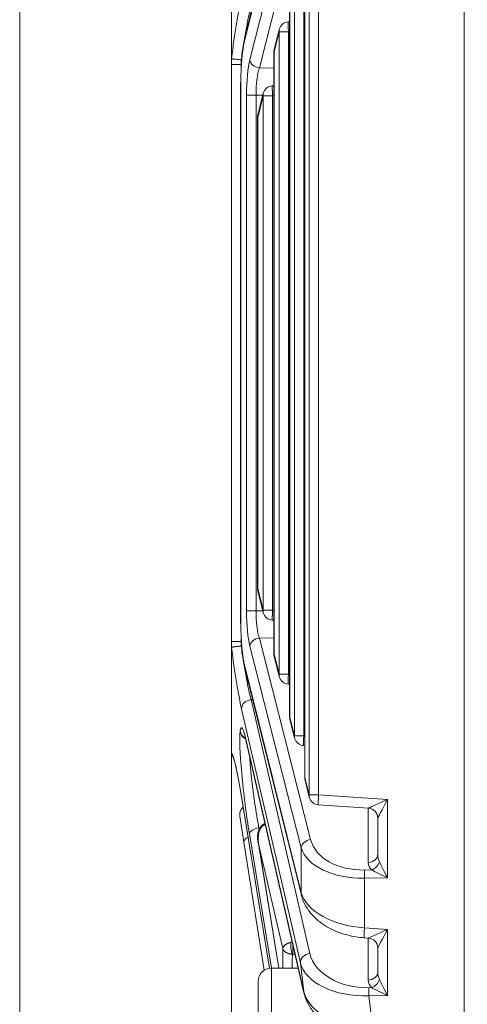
# Model space of a CAD drawing. Header units: millimetres. Extents: x 0 to 837, y 0 to 589.
# Tile 29 of 167: x 373 to 387, y 103 to 132. Entities that reach past the tile are written whole.
import ezdxf

# ---------------------------------------------------------------- set-up
doc = ezdxf.new("R2010")
doc.units = ezdxf.units.MM
doc.layers.add('1', color=7, linetype='Continuous', true_color=0xffffff)
doc.styles.add('ideas_simplex', font='simplex.shx')
doc.dimstyles.get("Standard").update_dxf_attribs({"dimtxt": 0.18, "dimasz": 0.18, "dimexe": 0.18, "dimexo": 0.0625, "dimgap": 0.09, "dimtad": 0, "dimtih": 1, "dimtoh": 1, "dimdec": 4, "dimzin": 0, "dimdsep": 46, "dimtxsty": 'Standard', "dimcen": 0.09, "dimadec": 0, "dimazin": 0, "dimtfac": 1, "dimtdec": 4, "dimtofl": 0, "dimtmove": 0, "dimatfit": 3, "dimfxl": 1, "dimtolj": 1, "dimtzin": 0, "dimarcsym": 0})

# ---------------------------------------------------------------- blocks, each defined once
blk = doc.blocks.new('_U2')
at = {"layer": '1', "color": 152, "lineweight": 13}
for p, q in [((379.695031, 110.932506), (379.695031, 29.92811)), ((504.495031, 73.555569), (504.495031, 29.92811))]:
    blk.add_line(p, q, dxfattribs=at)
at = {"layer": '1', "color": 87, "lineweight": 25}
for p, q in [((435.007531, 39.05311), (433.507531, 39.05311)), ((433.507531, 39.05311), (433.507531, 33.42811)), ((450.682531, 39.05311), (449.182531, 39.05311)), ((450.682531, 33.42811), (450.682531, 39.05311)), ((433.507531, 33.42811), (435.007531, 33.42811)), ((449.182531, 33.42811), (450.682531, 33.42811))]:
    blk.add_line(p, q, dxfattribs=at)
at = {"layer": '1', "color": 27, "lineweight": 13}
blk.add_line((379.695031, 31.92811), (504.495031, 31.92811), dxfattribs=at)
at = {"layer": '1', "color": 27, "lineweight": 18}
for points in [[(379.695031, 31.92811), (382.69503, 32.457091), (382.695033, 31.399129)], [(504.495031, 31.92811), (501.495033, 31.399129), (501.49503, 32.457091)]]:
    blk.add_solid(points, dxfattribs=at)
at = {"layer": '1', "color": 87, "linetype": 'Continuous', "lineweight": 25, "char_height": 3, "attachment_point": 7, "line_spacing_factor": 1.204819, "style": 'ideas_simplex'}
for s, insert in [('\\W1.2715;124,8', (434.979031, 41.18811)), ('\\W1.2715;4.913', (434.979031, 33.87561))]:
    blk.add_mtext(s, dxfattribs=dict(at, insert=insert))

msp = doc.modelspace()

# ---------------------------------------------------------------- linework, layer by layer
at = {"layer": '1', "color": 251, "linetype": 'Continuous', "lineweight": 18}
msp.add_line((373.329, 65.259), (373.329, 178.964), dxfattribs=at)
at = {"layer": '1', "color": 27, "linetype": 'Continuous', "lineweight": 18}
for p, q in [((386.695, 98.124), (386.695, 146.098)), ((381.796, 138.42), (380.097, 131.603)), ((381.898, 134.891), (381.898, 109.332)), ((379.695, 134.101), (379.695, 130.973)), ((381.443, 133.062), (381.443, 111.161)), ((381.443, 132.072), (381.401, 132.069)), ((381.13, 131.842), (380.979, 131.235)), ((379.695, 130.79), (379.695, 130.973)), ((380.97, 131.163), (380.97, 113.06)), ((379.695, 113.433), (379.695, 130.79)), ((379.975, 130.244), (379.971, 130.244)), ((379.971, 130.244), (379.971, 113.979)), ((380.97, 130.15), (380.922, 130.146)), ((380.651, 129.92), (380.488, 129.266)), ((380.479, 129.193), (380.479, 115.029)), ((380.488, 114.957), (380.651, 114.303)), ((380.922, 114.076), (380.97, 114.073)), ((379.975, 113.979), (379.971, 113.979)), ((379.695, 113.25), (379.695, 113.433)), ((379.695, 110.122), (379.695, 113.25)), ((380.979, 112.987), (381.13, 112.381)), ((380.097, 112.62), (381.796, 105.803)), ((381.401, 112.154), (381.443, 112.151)), ((381.452, 111.088), (381.591, 110.529)), ((380.142, 110.425), (381.875, 102.866)), ((381.862, 110.302), (381.898, 110.3)), ((381.907, 109.259), (382.035, 108.749)), ((379.977, 108.88), (380.842, 103.608)), ((382.306, 108.522), (383.815, 108.421)), ((380.07, 107.399), (379.946, 108.18)), ((384.095, 107.035), (384.095, 108.122)), ((380.708, 107.957), (380.701, 107.957)), ((380.68, 103.548), (380.07, 107.399)), ((380.505, 107.375), (381.122, 103.611)), ((383.681, 104.524), (383.815, 104.515)), ((384.095, 103.495), (384.095, 104.216))]:
    msp.add_line(p, q, dxfattribs=at)
at = {"layer": '1', "color": 27, "linetype": 'Continuous', "lineweight": 13}
for p, q in [((381.791, 138.348), (380.093, 131.53)), ((380.248, 130.93), (381.791, 136.993)), ((382.076, 136.748), (380.533, 130.685)), ((382.03, 108.821), (382.03, 135.401)), ((382.315, 135.401), (382.315, 108.821)), ((381.903, 134.891), (381.903, 109.332)), ((381.587, 110.602), (381.587, 133.621)), ((381.872, 133.621), (381.872, 110.602)), ((381.447, 133.062), (381.447, 111.161)), ((381.443, 131.772), (381.41, 131.77)), ((381.125, 131.77), (380.974, 131.163)), ((381.125, 112.453), (381.125, 131.77)), ((381.41, 131.77), (381.125, 131.77)), ((381.41, 131.77), (381.41, 112.453)), ((379.985, 130.929), (379.985, 130.79)), ((380.97, 131.163), (380.974, 131.163)), ((380.974, 131.163), (380.974, 113.06)), ((379.985, 130.79), (379.985, 130.647)), ((379.993, 130.79), (379.985, 130.79)), ((380.533, 130.685), (380.97, 130.677)), ((379.975, 130.244), (379.975, 113.979)), ((380.435, 129.868), (380.15, 129.868)), ((380.15, 114.355), (380.15, 129.868)), ((380.435, 129.868), (380.435, 114.355)), ((380.637, 129.864), (380.435, 129.868)), ((380.646, 129.847), (380.484, 129.193)), ((380.931, 129.847), (380.646, 129.847)), ((380.646, 114.376), (380.646, 129.847)), ((380.97, 129.85), (380.931, 129.847)), ((380.931, 129.847), (380.931, 114.376)), ((380.479, 129.193), (380.484, 129.193)), ((380.484, 129.193), (380.484, 115.029)), ((380.479, 115.029), (380.484, 115.029)), ((380.484, 115.029), (380.646, 114.376)), ((380.435, 114.355), (380.15, 114.355)), ((380.435, 114.355), (380.637, 114.358)), ((380.931, 114.376), (380.646, 114.376)), ((380.931, 114.376), (380.97, 114.373)), ((379.985, 113.576), (379.985, 113.433)), ((379.985, 113.433), (379.993, 113.433)), ((379.985, 113.433), (379.985, 113.294)), ((380.97, 113.546), (380.533, 113.538)), ((380.533, 113.538), (382.076, 107.475)), ((381.791, 107.229), (380.248, 113.292)), ((380.97, 113.06), (380.974, 113.06)), ((380.974, 113.06), (381.125, 112.453)), ((380.093, 112.693), (381.791, 105.875)), ((381.41, 112.453), (381.125, 112.453)), ((381.41, 112.453), (381.443, 112.451)), ((380.33, 111.686), (380.285, 111.685)), ((380.285, 111.685), (382.053, 104.05)), ((381.766, 103.768), (379.999, 111.404)), ((381.443, 111.161), (381.447, 111.161)), ((381.447, 111.161), (381.587, 110.602)), ((379.957, 110.728), (379.959, 110.745)), ((380.138, 110.456), (381.871, 102.897)), ((381.872, 110.602), (381.587, 110.602)), ((381.872, 110.602), (381.898, 110.6)), ((381.898, 109.332), (381.903, 109.332)), ((381.903, 109.332), (382.03, 108.821)), ((379.976, 108.893), (380.843, 103.608)), ((382.315, 108.821), (382.03, 108.821)), ((382.315, 108.821), (384.385, 108.682)), ((384.385, 108.682), (384.385, 106.328)), ((383.806, 106.79), (383.806, 108.421)), ((380.521, 107.832), (380.529, 107.784)), ((380.9, 103.611), (380.234, 107.647)), ((381.239, 104.201), (380.51, 107.348)), ((380.51, 107.348), (381.123, 103.611)), ((381.791, 105.875), (381.791, 107.229)), ((383.691, 106.561), (383.903, 106.565)), ((384.385, 106.328), (383.691, 106.315)), ((383.691, 106.315), (383.691, 104.823)), ((383.691, 104.823), (384.385, 104.777)), ((384.385, 104.777), (384.385, 102.788)), ((383.806, 103.249), (383.806, 104.516)), ((381.609, 104.03), (381.546, 104.032)), ((381.871, 102.897), (381.766, 103.768)), ((383.824, 103.023), (383.903, 103.025)), ((384.385, 102.788), (383.824, 102.778)), ((383.824, 102.778), (383.947, 101.754))]:
    msp.add_line(p, q, dxfattribs=at)
at = {"layer": '1', "color": 9, "linetype": 'Continuous', "lineweight": 13}
msp.add_line((380.895, 103.611), (380.895, 96.611), dxfattribs=at)
at = {"layer": '1', "color": 9, "linetype": 'Continuous', "lineweight": 18}
for p, q in [((381.705, 103.611), (380.895, 103.611)), ((380.495, 97.011), (380.495, 103.211))]:
    msp.add_line(p, q, dxfattribs=at)
at = {"layer": '1', "color": 27, "linetype": 'Continuous', "lineweight": 18}
for centre, start, end in [((381.421, 131.77), 93.8378, 166.0098), ((381.27, 131.163), 166.0098, 180), ((380.942, 129.847), 93.8378, 166.0098), ((380.779, 129.193), 166.0098, 180), ((380.779, 115.029), 180, 193.9902), ((380.942, 114.376), 193.9902, 266.1622), ((381.27, 113.06), 180, 193.9902), ((381.421, 112.453), 193.9902, 266.1622), ((381.743, 111.161), 180, 193.9902), ((381.882, 110.602), 193.9902, 266.1622), ((382.198, 109.332), 180, 193.9902), ((382.326, 108.821), 193.9902, 266.1622), ((380.242, 108.227), 130.603, 189)]:
    msp.add_arc(centre, 0.3, start, end, dxfattribs=at)
at = {"layer": '1', "color": 9, "linetype": 'Continuous', "lineweight": 18}
msp.add_arc((380.895, 103.211), 0.4, 90, 180, dxfattribs=at)
at = {"layer": '1', "color": 27, "linetype": 'Continuous', "lineweight": 13}
for centre, major_axis, ratio, start_param, end_param in [((379.866, 130.816), (0.294, 2.437), 0.07629, 0.615459, 1.518355), ((381.421, 131.77), (-0.02, 0.299), 0.034821, 0.000028, 1.56846), ((381.421, 131.77), (-0.291, 0.073), 0.807933, 6.283173, 6.582308), ((381.27, 131.163), (-0.291, 0.073), 0.807933, 6.283173, 6.582308), ((380.38, 129.863), (0.001, -1.3), 0.177496, 3.749106, 4.708402), ((380.543, 130.93), (0.291, -0.074), 0.813543, 3.444838, 4.881321), ((380.676, 129.863), (0.007, -1), 0.241147, 3.746369, 4.705666), ((380.942, 129.847), (-0.02, 0.299), 0.034821, 0.000028, 1.56846), ((380.942, 129.847), (-0.291, 0.073), 0.807933, 6.283173, 6.582308), ((380.779, 129.193), (-0.291, 0.073), 0.807933, 6.283173, 6.582308), ((380.779, 115.029), (0.291, 0.073), 0.807933, 2.84247, 3.141605), ((380.38, 114.36), (0.001, 1.3), 0.177496, 1.574783, 2.53408), ((380.676, 114.36), (0.007, 1), 0.241147, 1.577519, 2.536816), ((380.942, 114.376), (0.291, 0.073), 0.807933, 2.84247, 3.141605), ((380.942, 114.376), (0.02, 0.299), 0.034821, 1.573132, 3.141564), ((380.543, 113.292), (0.291, 0.074), 0.813543, 1.401864, 2.838348), ((379.866, 113.407), (0.294, -2.437), 0.07629, 4.76483, 5.667726), ((381.27, 113.06), (0.291, 0.073), 0.807933, 2.84247, 3.141605), ((381.421, 112.453), (0.291, 0.073), 0.807933, 2.84247, 3.141605), ((381.421, 112.453), (0.02, 0.299), 0.034821, 1.573132, 3.141564), ((380.296, 111.44), (-0.292, -0.068), 0.814729, 4.561187, 6.150663), ((381.743, 111.161), (0.291, 0.073), 0.807933, 2.84247, 3.141605), ((380.25, 108.73), (0.255, -2.114), 0.07629, 2.516904, 3.440104), ((380.248, 108.713), (0.255, -2.114), 0.07629, 3.440104, 5.23176), ((380.254, 110.763), (0.298, -0.037), 0.952361, 3.395541, 4.365167), ((380.256, 110.78), (0.298, -0.037), 0.952361, 3.395541, 4.332221), ((381.882, 110.602), (0.291, 0.073), 0.807933, 2.84247, 3.141605), ((381.882, 110.602), (0.02, 0.299), 0.034821, 1.573132, 3.141564), ((379.958, 107.686), (0.294, -2.434), 0.07629, 2.080215, 2.984242), ((382.198, 109.332), (0.291, 0.073), 0.807933, 2.84247, 3.141605), ((382.326, 108.821), (0.291, 0.073), 0.807933, 2.84247, 3.141605), ((382.326, 108.821), (0.02, 0.299), 0.034821, 1.573132, 3.141564), ((384.395, 108.682), (0.58, 0.262), 0.006775, 1.585799, 3.121689), ((384.395, 108.682), (0.3, 0.561), 0.014514, 1.578553, 3.114443), ((380.531, 107.682), (0.296, 0.049), 0.499258, 1.523831, 3.053051), ((380.366, 107.446), (0.296, 0.047), 0.49948, 2.102706, 3.141593), ((382.087, 107.229), (0.291, 0.074), 0.813543, 1.401864, 2.838348), ((383.761, 107.508), (1.999, 0.112), 0.59397, 3.282845, 4.644202), ((383.75, 107.753), (1.697, 0.141), 0.697728, 3.258033, 4.61939), ((383.795, 107.035), (-0.3, 0), 0.819152, 1.605703, 3.141593), ((384.395, 107.061), (0.037, 0.42), 0.708755, 1.693447, 2.27004), ((384.406, 106.815), (0.599, 0.05), 0.697728, 3.083501, 3.660093), ((383.892, 106.81), (-0.216, -0.209), 0.73027, 0.995596, 2.217599), ((384.395, 106.328), (0.3, -0.589), 0.014114, 3.745908, 4.705205), ((383.702, 106.315), (-0.005, 0.3), 0.034894, 0.610865, 1.570162), ((384.395, 106.328), (0.594, -0.289), 0.006933, 3.738848, 4.698144), ((382.087, 105.875), (-0.291, -0.073), 0.807933, 5.984063, 6.28376), ((383.761, 106.011), (1.999, -0.112), 0.59397, 3.349406, 4.710763), ((383.702, 104.823), (-0.02, -0.299), 0.034821, 4.714725, 6.283157), ((384.395, 104.777), (0.58, 0.262), 0.006775, 1.585799, 3.121689), ((384.395, 104.777), (0.3, 0.561), 0.014514, 1.578553, 3.114443), ((381.895, 100.095), (0.557, -4.616), 0.07629, 3.607449, 3.837332), ((382.063, 103.804), (-0.292, -0.068), 0.814729, 4.561187, 6.150663), ((383.74, 104.213), (1.709, -0.053), 0.695555, 3.323342, 4.782788), ((383.751, 103.967), (2.006, 0.036), 0.593553, 3.278719, 4.738165), ((383.795, 103.495), (-0.3, 0), 0.819152, 1.605703, 3.141593), ((384.395, 103.521), (0.037, 0.42), 0.708755, 1.693447, 2.27004), ((384.406, 103.275), (0.599, 0.05), 0.697728, 3.083501, 3.660093), ((383.892, 103.27), (-0.216, -0.209), 0.73027, 0.995596, 2.217599), ((384.395, 102.788), (0.3, -0.589), 0.014114, 3.745908, 4.705205), ((383.873, 102.951), (2.021, -0.189), 0.586057, 3.344159, 4.803605), ((383.834, 102.778), (0.005, -0.3), 0.034894, 3.752458, 4.711755), ((384.395, 102.788), (0.594, -0.289), 0.006933, 3.738848, 4.698144)]:
    msp.add_ellipse(centre, major_axis=major_axis, ratio=ratio, start_param=start_param, end_param=end_param, dxfattribs=at)
at = {"layer": '1', "color": 27, "linetype": 'Continuous', "lineweight": 18}
for centre, major_axis, ratio, start_param, end_param in [((380.253, 130.244), (0, 1.576), 0.17633, 0.6159, 1.570796), ((380.388, 131.53), (-0.291, 0.073), 0.807933, 6.283173, 6.582308), ((380.253, 113.979), (0, 1.576), 0.17633, 1.570796, 2.525692), ((380.388, 112.693), (-0.291, -0.073), 0.807933, 5.984063, 6.283198), ((380.435, 110.492), (-0.292, -0.067), 0.809428, 6.152337, 6.283204), ((380.273, 108.928), (-0.296, -0.049), 0.49073, 6.195138, 6.2832), ((383.795, 108.122), (-0.3, 0), 0.999468, 3.141593, 4.644309), ((383.795, 104.216), (-0.3, 0), 0.999468, 3.141593, 4.644309), ((382.168, 102.933), (-0.292, -0.067), 0.809428, 6.152337, 6.283204)]:
    msp.add_ellipse(centre, major_axis=major_axis, ratio=ratio, start_param=start_param, end_param=end_param, dxfattribs=at)
at = {"layer": '1', "color": 27, "linetype": 'Continuous', "lineweight": 13}
for points, knots in [([(380.285, 132.538), (380.273, 132.492), (380.248, 132.393), (380.223, 132.282), (380.204, 132.194), (380.198, 132.164), (380.185, 132.101), (380.178, 132.07), (380.159, 131.973), (380.133, 131.839), (380.107, 131.696), (380.081, 131.549), (380.069, 131.474), (380.044, 131.322), (380.032, 131.245), (380.008, 131.089), (379.996, 131.009), (379.985, 130.929)], [0, 0, 0, 0, 0.125, 0.25, 0.25, 0.3125, 0.3125, 0.375, 0.375, 0.5, 0.625, 0.625, 0.75, 0.75, 0.875, 0.875, 1, 1, 1, 1]), ([(379.695, 130.79), (379.695, 130.79), (379.702, 130.79), (379.731, 130.79), (379.753, 130.79), (379.806, 130.79), (379.838, 130.79), (379.908, 130.79), (379.946, 130.79), (379.985, 130.79)], [0, 0, 0, 0, 0.25, 0.25, 0.5, 0.5, 0.75, 0.75, 1, 1, 1, 1]), ([(379.695, 113.433), (379.695, 113.433), (379.702, 113.433), (379.731, 113.433), (379.753, 113.433), (379.806, 113.433), (379.838, 113.433), (379.908, 113.433), (379.946, 113.433), (379.985, 113.433)], [0, 0, 0, 0, 0.25, 0.25, 0.5, 0.5, 0.75, 0.75, 1, 1, 1, 1]), ([(379.985, 113.294), (379.996, 113.214), (380.008, 113.135), (380.026, 113.017), (380.035, 112.959), (380.044, 112.9), (380.05, 112.862), (380.053, 112.842), (380.069, 112.746), (380.094, 112.597), (380.12, 112.454), (380.136, 112.367), (380.139, 112.35), (380.146, 112.316), (380.149, 112.299), (380.159, 112.248), (380.166, 112.216), (380.185, 112.119), (380.211, 111.996), (380.236, 111.886), (380.254, 111.807), (380.261, 111.781), (380.273, 111.732), (380.279, 111.708), (380.285, 111.685)], [0, 0, 0, 0, 0.125, 0.125, 0.1875, 0.21875, 0.21875, 0.25, 0.25, 0.375, 0.5, 0.5, 0.53125, 0.53125, 0.5625, 0.5625, 0.625, 0.625, 0.75, 0.875, 0.875, 0.9375, 0.9375, 1, 1, 1, 1]), ([(380.242, 109.99), (380.243, 109.967), (380.244, 109.943), (380.248, 109.892), (380.25, 109.852), (380.253, 109.811), (380.255, 109.783), (380.257, 109.769), (380.262, 109.698), (380.267, 109.639), (380.278, 109.519), (380.285, 109.457), (380.295, 109.362), (380.3, 109.314), (380.305, 109.265), (380.309, 109.233), (380.311, 109.216), (380.32, 109.134), (380.329, 109.067), (380.345, 108.934), (380.354, 108.867), (380.368, 108.766), (380.375, 108.715), (380.382, 108.664), (380.387, 108.631), (380.39, 108.614), (380.402, 108.529), (380.423, 108.396), (380.444, 108.266), (380.46, 108.17), (380.465, 108.138), (380.476, 108.075), (380.482, 108.044), (380.498, 107.951), (380.51, 107.891), (380.521, 107.832)], [0, 0, 0, 0, 0.041311, 0.041311, 0.084888, 0.106676, 0.106676, 0.128464, 0.128464, 0.215618, 0.215618, 0.302771, 0.302771, 0.346348, 0.368137, 0.368137, 0.389925, 0.389925, 0.477079, 0.477079, 0.564232, 0.564232, 0.607809, 0.629597, 0.629597, 0.651386, 0.651386, 0.738539, 0.825693, 0.825693, 0.86927, 0.86927, 0.912846, 0.912846, 1, 1, 1, 1]), ([(380.715, 107.924), (380.711, 107.923), (380.703, 107.922), (380.691, 107.919), (380.68, 107.915), (380.668, 107.91), (380.657, 107.904), (380.646, 107.898), (380.635, 107.89), (380.625, 107.882), (380.615, 107.873), (380.605, 107.862), (380.595, 107.851), (380.586, 107.839), (380.573, 107.821), (380.558, 107.794), (380.541, 107.758), (380.527, 107.717), (380.513, 107.664), (380.502, 107.594), (380.498, 107.537), (380.498, 107.502), (380.498, 107.492), (380.498, 107.483), (380.499, 107.472), (380.499, 107.461), (380.5, 107.45), (380.5, 107.437), (380.501, 107.424), (380.503, 107.41), (380.504, 107.396), (380.506, 107.38), (380.508, 107.365), (380.51, 107.354), (380.51, 107.348)], [0, 0, 0, 0, 0.016583, 0.033309, 0.050266, 0.067541, 0.085213, 0.103359, 0.122048, 0.141344, 0.161305, 0.181983, 0.203425, 0.225675, 0.248769, 0.303084, 0.363054, 0.428893, 0.500764, 0.615559, 0.751442, 0.76424, 0.778091, 0.792995, 0.808954, 0.825966, 0.844031, 0.863151, 0.883324, 0.904552, 0.926833, 0.950168, 0.974557, 1, 1, 1, 1]), ([(380.715, 107.924), (380.712, 107.929), (380.71, 107.934), (380.705, 107.942), (380.698, 107.952), (380.693, 107.955), (380.69, 107.954)], [0, 0, 0, 0, 0.261352, 0.261352, 0.522705, 1, 1, 1, 1]), ([(381.488, 104.387), (381.475, 104.384), (381.462, 104.381), (381.439, 104.374), (381.428, 104.37), (381.408, 104.363), (381.398, 104.359), (381.383, 104.352), (381.379, 104.35), (381.37, 104.346), (381.365, 104.344), (381.354, 104.338), (381.347, 104.334), (381.334, 104.326), (381.328, 104.322), (381.315, 104.314), (381.31, 104.309), (381.299, 104.301), (381.294, 104.296), (381.285, 104.288), (381.281, 104.285), (381.274, 104.277), (381.271, 104.273), (381.264, 104.265), (381.261, 104.261), (381.256, 104.253), (381.254, 104.249), (381.25, 104.241), (381.248, 104.238), (381.245, 104.23), (381.244, 104.226), (381.242, 104.219), (381.241, 104.215), (381.24, 104.208), (381.239, 104.204), (381.239, 104.201)], [0, 0, 0, 0, 0.08036, 0.08036, 0.160719, 0.160719, 0.241079, 0.241079, 0.281259, 0.281259, 0.321438, 0.321438, 0.383882, 0.383882, 0.446325, 0.446325, 0.508769, 0.508769, 0.571213, 0.571213, 0.626146, 0.626146, 0.681079, 0.681079, 0.736013, 0.736013, 0.790946, 0.790946, 0.84321, 0.84321, 0.895473, 0.895473, 0.947737, 0.947737, 1, 1, 1, 1]), ([(381.528, 104.032), (381.523, 104.04), (381.518, 104.049), (381.509, 104.072), (381.505, 104.085), (381.493, 104.129), (381.487, 104.163), (381.479, 104.233), (381.477, 104.27), (381.479, 104.335), (381.482, 104.365), (381.488, 104.387)], [0, 0, 0, 0, 0.125, 0.125, 0.25, 0.25, 0.5, 0.5, 0.75, 0.75, 1, 1, 1, 1]), ([(381.541, 104.326), (381.541, 104.325), (381.541, 104.323), (381.541, 104.319), (381.54, 104.312), (381.54, 104.306), (381.54, 104.3), (381.54, 104.293), (381.539, 104.287), (381.539, 104.281), (381.539, 104.274), (381.539, 104.268), (381.539, 104.261), (381.539, 104.255), (381.539, 104.248), (381.539, 104.242), (381.538, 104.235), (381.538, 104.229), (381.538, 104.221), (381.538, 104.211), (381.538, 104.199), (381.538, 104.187), (381.538, 104.174), (381.539, 104.162), (381.539, 104.15), (381.539, 104.138), (381.539, 104.127), (381.54, 104.115), (381.54, 104.104), (381.541, 104.093), (381.541, 104.083), (381.542, 104.073), (381.543, 104.063), (381.543, 104.054), (381.544, 104.046), (381.545, 104.039), (381.545, 104.034), (381.546, 104.032)], [0, 0, 0, 0, 0.002206, 0.022568, 0.042788, 0.062865, 0.082799, 0.102591, 0.122241, 0.141748, 0.161114, 0.180337, 0.199419, 0.218359, 0.237158, 0.255815, 0.274331, 0.292706, 0.31094, 0.345602, 0.380686, 0.416191, 0.45212, 0.488471, 0.525247, 0.562449, 0.600077, 0.638132, 0.676616, 0.715528, 0.75487, 0.794643, 0.834848, 0.875485, 0.916556, 0.95806, 1, 1, 1, 1]), ([(381.528, 104.032), (381.525, 104.032), (381.52, 104.032), (381.511, 104.032), (381.503, 104.033), (381.494, 104.034), (381.486, 104.034), (381.477, 104.035), (381.469, 104.037), (381.46, 104.038), (381.452, 104.039), (381.443, 104.041), (381.435, 104.043), (381.426, 104.045), (381.418, 104.048), (381.409, 104.05), (381.401, 104.053), (381.393, 104.055), (381.385, 104.059), (381.377, 104.062), (381.369, 104.065), (381.361, 104.069), (381.354, 104.073), (381.346, 104.076), (381.339, 104.081), (381.328, 104.087), (381.315, 104.096), (381.299, 104.109), (381.283, 104.123), (381.273, 104.134), (381.267, 104.143), (381.263, 104.148), (381.259, 104.154), (381.255, 104.161), (381.25, 104.169), (381.246, 104.179), (381.242, 104.189), (381.24, 104.197), (381.239, 104.201)], [0, 0, 0, 0, 0.018893, 0.03793, 0.057112, 0.076446, 0.095933, 0.115578, 0.135385, 0.155358, 0.175498, 0.195811, 0.2163, 0.236968, 0.257818, 0.278853, 0.300078, 0.321494, 0.343106, 0.364917, 0.386929, 0.409146, 0.431571, 0.454207, 0.477057, 0.500125, 0.5558, 0.615985, 0.680721, 0.750046, 0.766942, 0.787927, 0.813004, 0.842179, 0.875459, 0.91285, 0.954361, 1, 1, 1, 1]), ([(381.528, 104.032), (381.526, 103.985), (381.524, 103.935), (381.523, 103.855), (381.523, 103.827), (381.522, 103.77), (381.522, 103.741), (381.523, 103.684), (381.523, 103.657), (381.523, 103.63)], [0, 0, 0, 0, 0.410931, 0.410931, 0.616396, 0.616396, 0.821862, 0.821862, 1, 1, 1, 1]), ([(381.546, 104.032), (381.544, 104.032), (381.541, 104.032), (381.537, 104.032), (381.532, 104.032), (381.53, 104.032), (381.528, 104.032)], [0, 0, 0, 0, 0.256852, 0.508712, 0.756207, 1, 1, 1, 1])]:
    msp.add_open_spline(points, degree=3, knots=knots, dxfattribs=at)
at = {"layer": '1', "color": 27, "linetype": 'Continuous', "lineweight": 18}
for points, knots in [([(379.695, 130.973), (379.695, 130.971), (379.695, 130.969), (379.695, 130.967), (379.695, 130.966), (379.696, 130.966)], [0, 0, 0, 0, 0.5, 0.5, 1, 1, 1, 1]), ([(379.696, 130.966), (379.697, 130.964), (379.7, 130.963), (379.707, 130.961), (379.709, 130.96), (379.716, 130.959), (379.719, 130.958), (379.731, 130.955), (379.74, 130.954), (379.756, 130.951), (379.762, 130.95), (379.774, 130.949), (379.78, 130.948), (379.8, 130.945), (379.814, 130.944), (379.845, 130.941), (379.861, 130.939), (379.895, 130.936), (379.912, 130.934), (379.948, 130.932), (379.966, 130.93), (379.985, 130.929)], [0, 0, 0, 0, 0.125, 0.125, 0.1875, 0.1875, 0.25, 0.25, 0.375, 0.375, 0.4375, 0.4375, 0.5, 0.5, 0.625, 0.625, 0.75, 0.75, 0.875, 0.875, 1, 1, 1, 1]), ([(379.696, 113.257), (379.695, 113.257), (379.695, 113.256), (379.695, 113.253), (379.695, 113.252), (379.695, 113.25)], [0, 0, 0, 0, 0.5, 0.5, 1, 1, 1, 1]), ([(379.696, 113.257), (379.697, 113.258), (379.7, 113.26), (379.707, 113.262), (379.709, 113.263), (379.716, 113.264), (379.719, 113.265), (379.731, 113.267), (379.74, 113.269), (379.756, 113.271), (379.762, 113.272), (379.774, 113.274), (379.78, 113.275), (379.8, 113.277), (379.814, 113.279), (379.845, 113.282), (379.861, 113.284), (379.895, 113.287), (379.912, 113.288), (379.948, 113.291), (379.966, 113.292), (379.985, 113.294)], [0, 0, 0, 0, 0.125, 0.125, 0.1875, 0.1875, 0.25, 0.25, 0.375, 0.375, 0.4375, 0.4375, 0.5, 0.5, 0.625, 0.625, 0.75, 0.75, 0.875, 0.875, 1, 1, 1, 1]), ([(380.063, 110.703), (380.063, 110.703), (380.063, 110.703), (380.072, 110.683), (380.1, 110.598), (380.125, 110.497), (380.142, 110.425)], [0, 0, 0, 0, 0.002051, 0.239029, 0.55581, 1, 1, 1, 1]), ([(379.695, 110.122), (379.695, 110.12), (379.695, 110.119), (379.695, 110.115), (379.695, 110.112), (379.695, 110.108), (379.696, 110.105), (379.696, 110.1), (379.696, 110.097), (379.697, 110.094)], [0, 0, 0, 0, 0.25, 0.25, 0.5, 0.5, 0.75, 0.75, 1, 1, 1, 1]), ([(379.742, 109.966), (379.736, 109.975), (379.731, 109.984), (379.723, 110), (379.719, 110.009), (379.712, 110.025), (379.71, 110.033), (379.702, 110.059), (379.699, 110.076), (379.697, 110.094)], [0, 0, 0, 0, 0.221752, 0.221752, 0.416314, 0.416314, 0.610876, 0.610876, 1, 1, 1, 1]), ([(379.739, 109.972), (379.739, 109.972), (379.74, 109.967), (379.76, 109.918), (379.795, 109.8), (379.829, 109.664), (379.852, 109.555), (379.857, 109.53)], [0, 0, 0, 0, 0.098958, 0.303375, 0.582664, 0.909224, 1, 1, 1, 1]), ([(379.857, 109.53), (379.87, 109.467), (379.904, 109.305), (379.945, 109.073), (379.972, 108.916), (379.977, 108.88)], [0, 0, 0, 0, 0.358608, 0.856942, 1, 1, 1, 1]), ([(380.69, 107.954), (380.685, 107.953), (380.658, 107.944), (380.607, 107.903), (380.55, 107.835), (380.507, 107.75), (380.469, 107.579), (380.476, 107.449), (380.51, 107.348)], [0, 0, 0, 0, 0.021294, 0.106356, 0.243029, 0.37735, 0.50072, 1, 1, 1, 1]), ([(380.505, 107.376), (380.505, 107.376), (380.505, 107.376), (380.506, 107.366), (380.508, 107.357), (380.51, 107.348)], [0, 0, 0, 0, 0.004904, 0.004904, 1, 1, 1, 1]), ([(381.796, 105.803), (381.811, 105.742), (381.863, 105.585), (382.001, 105.342), (382.227, 105.091), (382.511, 104.877), (382.841, 104.709), (383.2, 104.591), (383.488, 104.54), (383.647, 104.526), (383.681, 104.524)], [0, 0, 0, 0, 0.092898, 0.246538, 0.399663, 0.549935, 0.694364, 0.832141, 0.964568, 1, 1, 1, 1]), ([(381.875, 102.866), (381.89, 102.805), (381.94, 102.644), (382.074, 102.393), (382.299, 102.129), (382.587, 101.896), (382.924, 101.705), (383.293, 101.565), (383.6, 101.491), (383.779, 101.471), (383.826, 101.467)], [0, 0, 0, 0, 0.088507, 0.236826, 0.387475, 0.538494, 0.684337, 0.822662, 0.953457, 1, 1, 1, 1])]:
    msp.add_open_spline(points, degree=3, knots=knots, dxfattribs=at)

# ---------------------------------------------------------------- dimensions: what is measured, and where the dimension line sits
at = {"layer": '1', "color": 87, "linetype": 'Continuous', "lineweight": 25}
dim = msp.add_linear_dim(base=(379.695, 31.928), p1=(504.495, 80.737), p2=(379.695, 113.433), text='<>\\P[\\C87;{\\H1.00x;\\Fsimplex.shx;4.913\\Fsimplex.shx;}\\C87; ]', dimstyle='Standard', override={"dimtxt": 3, "dimasz": 3, "dimexe": 2, "dimexo": 2.5, "dimgap": 1.5, "dimtad": 1, "dimtih": 0, "dimtoh": 0, "dimdec": 2, "dimlfac": 1, "dimzin": 8, "dimdsep": 44, "dimlunit": 2, "dimtxsty": 'ideas_simplex', "dimsah": 1, "dimse1": 0, "dimse2": 0, "dimsd1": 0, "dimsd2": 0, "dimclrd": 27, "dimclre": 152, "dimclrt": 87, "dimtol": 0, "dimtm": -0.1, "dimtfac": 0.5, "dimtdec": 2, "dimtofl": 1, "dimtmove": 0, "dimtzin": 8, "dimlwd": 13, "dimlwe": 13}, dxfattribs=at)
dim.commit()
dim.dimension.update_dxf_attribs({"geometry": '_U2', "text_midpoint": (442.095, 31.928), "dimtype": 160})

doc.saveas('drawing.dxf')
